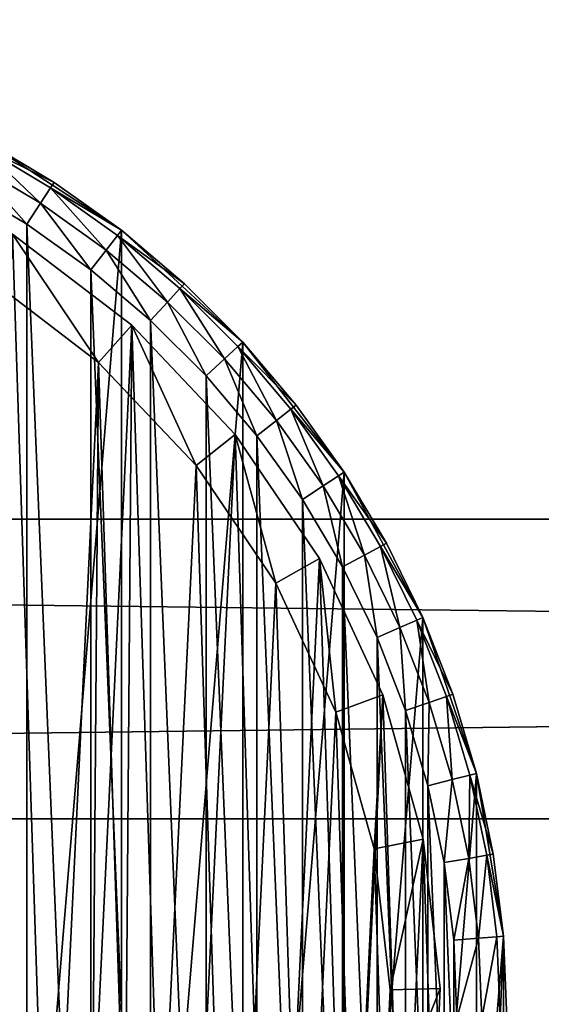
# Model space of a CAD drawing. Header units: millimetres. Extents: x 6 to 986, y -79 to 45.
# Tile 18 of 47: x 286 to 307, y -38 to 1. Entities that reach past the tile are written whole.
import ezdxf

# ---------------------------------------------------------------- set-up
doc = ezdxf.new("R2010")
doc.units = ezdxf.units.MM
doc.header["$LTSCALE"] = 25.4
doc.layers.get('0').update_dxf_attribs({"true_color": 0xff5454})

# ---------------------------------------------------------------- blocks, each defined once
blk = doc.blocks.new('PILLS-V-8262.STL')
at = {"color": 250, "true_color": 0x262626}
mesh = blk.add_polyface(dxfattribs=at)
corners = [(227.024, -29.131, 7.876), (225.937, -42.253, 7.876), (225.937, -35.647, 7.876), (227.024, -48.769, 7.876), (229.169, -22.882, 7.876), (229.169, -55.018, 7.876), (232.313, -17.072, 7.876), (232.313, -60.828, 7.876), (236.371, -11.859, 7.876), (236.371, -66.041, 7.876), (241.231, -7.384, 7.876), (241.231, -70.516, 7.876), (246.762, -3.771, 7.876), (246.762, -74.129, 7.876), (252.812, -1.117, 7.876), (252.812, -76.783, 7.876), (259.216, 0.504, 7.876), (259.216, -78.404, 7.876), (265.8, 1.05, 7.876), (265.8, -78.95, 7.876), (272.384, 0.504, 7.876), (272.384, -78.404, 7.876), (278.788, -1.117, 7.876), (278.788, -76.783, 7.876), (284.838, -3.771, 7.876), (284.838, -74.129, 7.876), (290.368, -7.384, 7.876), (290.368, -70.516, 7.876), (295.229, -11.859, 7.876), (295.229, -66.041, 7.876), (299.287, -17.072, 7.876), (299.287, -60.828, 7.876), (302.431, -22.882, 7.876), (302.431, -55.018, 7.876), (304.576, -29.131, 7.876), (304.576, -48.769, 7.876), (305.663, -35.647, 7.876), (305.663, -42.253, 7.876)]
mesh.append_faces([[corners[k] for k in face] for face in [(0, 1, 2), (35, 36, 37)]], dxfattribs={"vtx0": -1, "color": 250})
mesh.append_faces([[corners[k] for k in face] for face in [(1, 0, 3), (3, 4, 5), (5, 6, 7), (7, 8, 9), (9, 10, 11), (11, 12, 13), (13, 14, 15), (15, 16, 17), (17, 18, 19), (19, 20, 21), (21, 22, 23), (23, 24, 25), (25, 26, 27), (27, 28, 29), (29, 30, 31), (31, 32, 33), (33, 34, 35)]], dxfattribs={"vtx0": -1, "vtx1": -1, "color": 250})
mesh.append_faces([[corners[k] for k in face] for face in [(3, 0, 4), (5, 4, 6), (7, 6, 8), (9, 8, 10), (11, 10, 12), (13, 12, 14), (15, 14, 16), (17, 16, 18), (19, 18, 20), (21, 20, 22), (23, 22, 24), (25, 24, 26), (27, 26, 28), (29, 28, 30), (31, 30, 32), (33, 32, 34), (35, 34, 36)]], dxfattribs={"vtx0": -1, "vtx2": -1, "color": 250})
mesh = blk.add_polyface(dxfattribs=at)
corners = [(227.93, -42.088, 31.275), (227.93, -35.812, 31.275), (227.8, -38.95, 31.275), (228.318, -45.205, 31.275), (228.318, -32.695, 31.275), (228.963, -48.278, 31.275), (228.963, -29.622, 31.275), (229.859, -51.289, 31.275), (229.859, -26.611, 31.275), (231.001, -54.214, 31.275), (231.001, -23.686, 31.275), (232.38, -57.036, 31.275), (232.38, -20.864, 31.275), (233.988, -59.734, 31.275), (233.988, -18.166, 31.275), (235.813, -62.29, 31.275), (235.813, -15.61, 31.275), (237.842, -64.687, 31.275), (237.842, -13.213, 31.275), (240.063, -66.908, 31.275), (240.063, -10.992, 31.275), (242.46, -68.937, 31.275), (242.46, -8.963, 31.275), (245.016, -70.762, 31.275), (245.016, -7.138, 31.275), (247.714, -72.37, 31.275), (247.714, -5.53, 31.275), (250.536, -73.749, 31.275), (250.536, -4.151, 31.275), (253.461, -74.891, 31.275), (253.461, -3.009, 31.275), (256.472, -75.787, 31.275), (256.472, -2.113, 31.275), (259.545, -76.432, 31.275), (259.545, -1.468, 31.275), (262.662, -76.82, 31.275), (262.662, -1.08, 31.275), (265.8, -76.95, 31.275), (265.8, -0.95, 31.275), (268.938, -76.82, 31.275), (268.938, -1.08, 31.275), (272.055, -76.432, 31.275), (272.055, -1.468, 31.275), (275.128, -75.787, 31.275), (275.128, -2.113, 31.275), (278.139, -74.891, 31.275), (278.139, -3.009, 31.275), (281.064, -73.749, 31.275), (281.064, -4.151, 31.275), (283.886, -72.37, 31.275), (283.886, -5.53, 31.275), (286.584, -70.762, 31.275), (286.584, -7.138, 31.275), (289.14, -68.937, 31.275), (289.14, -8.963, 31.275), (291.537, -66.908, 31.275), (291.537, -10.992, 31.275), (293.758, -64.687, 31.275), (293.758, -13.213, 31.275), (295.787, -62.29, 31.275), (295.787, -15.61, 31.275), (297.612, -59.734, 31.275), (297.612, -18.166, 31.275), (299.22, -57.036, 31.275), (299.22, -20.864, 31.275), (300.599, -54.214, 31.275), (300.599, -23.686, 31.275), (301.741, -51.289, 31.275), (301.741, -26.611, 31.275), (302.637, -48.278, 31.275), (302.637, -29.622, 31.275), (303.282, -45.205, 31.275), (303.282, -32.695, 31.275), (303.67, -42.088, 31.275), (303.67, -35.812, 31.275), (303.8, -38.95, 31.275)]
mesh.append_faces([[corners[k] for k in face] for face in [(0, 1, 2), (74, 73, 75)]], dxfattribs={"vtx0": -1, "color": 250})
mesh.append_faces([[corners[k] for k in face] for face in [(1, 3, 4), (4, 5, 6), (6, 7, 8), (8, 9, 10), (10, 11, 12), (12, 13, 14), (14, 15, 16), (16, 17, 18), (18, 19, 20), (20, 21, 22), (22, 23, 24), (24, 25, 26), (26, 27, 28), (28, 29, 30), (30, 31, 32), (32, 33, 34), (34, 35, 36), (36, 37, 38), (38, 39, 40), (40, 41, 42), (42, 43, 44), (44, 45, 46), (46, 47, 48), (48, 49, 50), (50, 51, 52), (52, 53, 54), (54, 55, 56), (56, 57, 58), (58, 59, 60), (60, 61, 62), (62, 63, 64), (64, 65, 66), (66, 67, 68), (68, 69, 70), (70, 71, 72), (72, 73, 74)]], dxfattribs={"vtx0": -1, "vtx1": -1, "color": 250})
mesh.append_faces([[corners[k] for k in face] for face in [(1, 0, 3), (4, 3, 5), (6, 5, 7), (8, 7, 9), (10, 9, 11), (12, 11, 13), (14, 13, 15), (16, 15, 17), (18, 17, 19), (20, 19, 21), (22, 21, 23), (24, 23, 25), (26, 25, 27), (28, 27, 29), (30, 29, 31), (32, 31, 33), (34, 33, 35), (36, 35, 37), (38, 37, 39), (40, 39, 41), (42, 41, 43), (44, 43, 45), (46, 45, 47), (48, 47, 49), (50, 49, 51), (52, 51, 53), (54, 53, 55), (56, 55, 57), (58, 57, 59), (60, 59, 61), (62, 61, 63), (64, 63, 65), (66, 65, 67), (68, 67, 69), (70, 69, 71), (72, 71, 73)]], dxfattribs={"vtx0": -1, "vtx2": -1, "color": 250})
at = {"color": 7, "true_color": 0xffffff}
mesh = blk.add_polyface(dxfattribs=at)
corners = [(228.688, -43.163, 7.221), (229.264, -31.194, 7.221), (228.493, -37.155, 7.221), (229.845, -49.062, 7.221), (230.981, -25.434, 7.221), (231.932, -54.698, 7.221), (233.6, -20.024, 7.221), (234.897, -59.927, 7.221), (237.053, -15.104, 7.221), (238.662, -64.613, 7.221), (241.251, -10.801, 7.221), (243.13, -68.634, 7.221), (246.084, -7.228, 7.221), (248.186, -71.886, 7.221), (251.428, -4.476, 7.221), (253.697, -74.285, 7.221), (257.144, -2.617, 7.221), (259.522, -75.769, 7.221), (263.085, -1.699, 7.221), (265.509, -76.299, 7.221), (269.095, -1.746, 7.221), (271.504, -75.862, 7.221), (275.021, -2.756, 7.221), (277.351, -74.469, 7.221), (280.707, -4.704, 7.221), (282.899, -72.156, 7.221), (286.008, -7.539, 7.221), (288.005, -68.983, 7.221), (290.785, -11.187, 7.221), (290.349, -67.099, 7.221), (292.535, -65.032, 7.221), (294.915, -15.554, 7.221), (296.372, -60.406, 7.221), (298.29, -20.527, 7.221), (299.418, -55.224, 7.221), (300.825, -25.978, 7.221), (301.593, -49.62, 7.221), (302.452, -31.764, 7.221), (302.841, -43.741, 7.221), (303.13, -37.737, 7.221)]
mesh.append_faces([[corners[k] for k in face] for face in [(0, 1, 2), (37, 38, 39)]], dxfattribs={"vtx0": -1, "color": 7})
mesh.append_faces([[corners[k] for k in face] for face in [(1, 3, 4), (4, 5, 6), (6, 7, 8), (8, 9, 10), (10, 11, 12), (12, 13, 14), (14, 15, 16), (16, 17, 18), (18, 19, 20), (20, 21, 22), (22, 23, 24), (24, 25, 26), (26, 27, 28), (28, 30, 31), (31, 32, 33), (33, 34, 35), (35, 36, 37)]], dxfattribs={"vtx0": -1, "vtx1": -1, "color": 7})
mesh.append_faces([[corners[k] for k in face] for face in [(1, 0, 3), (4, 3, 5), (6, 5, 7), (8, 7, 9), (10, 9, 11), (12, 11, 13), (14, 13, 15), (16, 15, 17), (18, 17, 19), (20, 19, 21), (22, 21, 23), (24, 23, 25), (26, 25, 27), (28, 27, 29), (28, 29, 30), (31, 30, 32), (33, 32, 34), (35, 34, 36), (37, 36, 38)]], dxfattribs={"vtx0": -1, "vtx2": -1, "color": 7})
mesh = blk.add_polyface(dxfattribs=at)
corners = [(231.221, -31.61, 0.575), (230.676, -42.938, 0.575), (230.491, -37.252, 0.575), (231.77, -48.52, 0.575), (232.846, -26.158, 0.575), (233.746, -53.855, 0.575), (235.325, -21.037, 0.575), (236.552, -58.804, 0.575), (238.593, -16.38, 0.575), (240.116, -63.239, 0.575), (242.565, -12.308, 0.575), (244.344, -67.044, 0.575), (247.14, -8.926, 0.575), (249.129, -70.122, 0.575), (252.198, -6.322, 0.575), (254.345, -72.393, 0.575), (257.608, -4.562, 0.575), (259.858, -73.797, 0.575), (263.23, -3.694, 0.575), (265.525, -74.299, 0.575), (268.919, -3.738, 0.575), (271.199, -73.885, 0.575), (274.527, -4.694, 0.575), (276.733, -72.567, 0.575), (279.909, -6.538, 0.575), (281.984, -70.378, 0.575), (284.925, -9.221, 0.575), (286.816, -67.375, 0.575), (289.447, -12.673, 0.575), (289.035, -65.592, 0.575), (291.103, -63.636, 0.575), (293.356, -16.807, 0.575), (294.735, -59.257, 0.575), (296.551, -21.514, 0.575), (297.618, -54.353, 0.575), (298.949, -26.672, 0.575), (299.677, -49.049, 0.575), (300.49, -32.149, 0.575), (300.858, -43.484, 0.575), (301.131, -37.802, 0.575)]
mesh.append_faces([[corners[k] for k in face] for face in [(0, 1, 2), (38, 37, 39)]], dxfattribs={"vtx0": -1, "color": 7})
mesh.append_faces([[corners[k] for k in face] for face in [(1, 0, 3), (3, 4, 5), (5, 6, 7), (7, 8, 9), (9, 10, 11), (11, 12, 13), (13, 14, 15), (15, 16, 17), (17, 18, 19), (19, 20, 21), (21, 22, 23), (23, 24, 25), (25, 26, 27), (27, 28, 29), (29, 28, 30), (30, 31, 32), (32, 33, 34), (34, 35, 36), (36, 37, 38)]], dxfattribs={"vtx0": -1, "vtx1": -1, "color": 7})
mesh.append_faces([[corners[k] for k in face] for face in [(3, 0, 4), (5, 4, 6), (7, 6, 8), (9, 8, 10), (11, 10, 12), (13, 12, 14), (15, 14, 16), (17, 16, 18), (19, 18, 20), (21, 20, 22), (23, 22, 24), (25, 24, 26), (27, 26, 28), (30, 28, 31), (32, 31, 33), (34, 33, 35), (36, 35, 37)]], dxfattribs={"vtx0": -1, "vtx2": -1, "color": 7})
at = {"color": 250, "true_color": 0x262626}
mesh = blk.add_polyface(dxfattribs=at)
corners = [(284.71, -4.007, 30.275), (287.678, -5.463, 29.275), (284.838, -3.771, 29.275), (287.531, -5.688, 30.275)]
mesh.append_faces([[corners[k] for k in face] for face in [(0, 1, 2), (1, 0, 3)]], dxfattribs={"vtx0": -1, "color": 250})
mesh = blk.add_polyface(dxfattribs=at)
corners = [(287.678, -5.463, 29.275), (284.838, -3.771, 7.876), (284.838, -3.771, 29.275)]
mesh.append_faces([[corners[k] for k in face] for face in [(0, 1, 2)]], dxfattribs={"color": 250})
mesh = blk.add_polyface(dxfattribs=at)
corners = [(287.678, -5.463, 29.275), (290.368, -7.384, 7.876), (284.838, -3.771, 7.876)]
mesh.append_faces([[corners[k] for k in face] for face in [(0, 1, 2)]], dxfattribs={"color": 250})
mesh = blk.add_polyface(dxfattribs=at)
corners = [(287.131, -6.301, 31.008), (284.71, -4.007, 30.275), (284.362, -4.651, 31.008), (287.531, -5.688, 30.275)]
mesh.append_faces([[corners[k] for k in face] for face in [(0, 1, 2), (1, 0, 3)]], dxfattribs={"vtx0": -1, "color": 250})
mesh = blk.add_polyface(dxfattribs=at)
corners = [(286.584, -7.138, 31.275), (284.362, -4.651, 31.008), (283.886, -5.53, 31.275), (287.131, -6.301, 31.008)]
mesh.append_faces([[corners[k] for k in face] for face in [(0, 1, 2), (1, 0, 3)]], dxfattribs={"vtx0": -1, "color": 250})
mesh = blk.add_polyface(dxfattribs=at)
corners = [(287.531, -5.688, 30.275), (290.368, -7.384, 29.275), (287.678, -5.463, 29.275), (290.204, -7.596, 30.275)]
mesh.append_faces([[corners[k] for k in face] for face in [(0, 1, 2), (1, 0, 3)]], dxfattribs={"vtx0": -1, "color": 250})
mesh = blk.add_polyface(dxfattribs=at)
corners = [(290.368, -7.384, 29.275), (290.368, -7.384, 7.876), (287.678, -5.463, 29.275)]
mesh.append_faces([[corners[k] for k in face] for face in [(0, 1, 2)]], dxfattribs={"color": 250})
mesh = blk.add_polyface(dxfattribs=at)
corners = [(289.754, -8.174, 31.008), (287.531, -5.688, 30.275), (287.131, -6.301, 31.008), (290.204, -7.596, 30.275)]
mesh.append_faces([[corners[k] for k in face] for face in [(0, 1, 2), (1, 0, 3)]], dxfattribs={"vtx0": -1, "color": 250})
mesh = blk.add_polyface(dxfattribs=at)
corners = [(289.14, -8.963, 31.275), (287.131, -6.301, 31.008), (286.584, -7.138, 31.275), (289.754, -8.174, 31.008)]
mesh.append_faces([[corners[k] for k in face] for face in [(0, 1, 2), (1, 0, 3)]], dxfattribs={"vtx0": -1, "color": 250})
mesh = blk.add_polyface(dxfattribs=at)
corners = [(290.204, -7.596, 30.275), (292.891, -9.521, 29.275), (290.368, -7.384, 29.275), (292.71, -9.718, 30.275)]
mesh.append_faces([[corners[k] for k in face] for face in [(0, 1, 2), (1, 0, 3)]], dxfattribs={"vtx0": -1, "color": 250})
mesh = blk.add_polyface(dxfattribs=at)
corners = [(292.891, -9.521, 29.275), (290.368, -7.384, 7.876), (290.368, -7.384, 29.275)]
mesh.append_faces([[corners[k] for k in face] for face in [(0, 1, 2)]], dxfattribs={"color": 250})
mesh = blk.add_polyface(dxfattribs=at)
corners = [(292.891, -9.521, 29.275), (295.229, -11.859, 7.876), (290.368, -7.384, 7.876)]
mesh.append_faces([[corners[k] for k in face] for face in [(0, 1, 2)]], dxfattribs={"color": 250})
at = {"color": 7, "true_color": 0xffffff}
mesh = blk.add_polyface(dxfattribs=at)
corners = [(286.008, -7.539, 2.575), (289.447, -12.673, 0.575), (284.925, -9.221, 0.575), (290.785, -11.187, 2.575)]
mesh.append_faces([[corners[k] for k in face] for face in [(0, 1, 2), (1, 0, 3)]], dxfattribs={"vtx0": -1, "color": 7})
mesh = blk.add_polyface(dxfattribs=at)
corners = [(286.008, -7.539, 7.221), (290.785, -11.187, 2.575), (286.008, -7.539, 2.575), (290.785, -11.187, 7.221)]
mesh.append_faces([[corners[k] for k in face] for face in [(0, 1, 2), (1, 0, 3)]], dxfattribs={"vtx0": -1, "color": 7})
at = {"color": 250, "true_color": 0x262626}
mesh = blk.add_polyface(dxfattribs=at)
corners = [(292.214, -10.257, 31.008), (290.204, -7.596, 30.275), (289.754, -8.174, 31.008), (292.71, -9.718, 30.275)]
mesh.append_faces([[corners[k] for k in face] for face in [(0, 1, 2), (1, 0, 3)]], dxfattribs={"vtx0": -1, "color": 250})
mesh = blk.add_polyface(dxfattribs=at)
corners = [(291.537, -10.992, 31.275), (289.754, -8.174, 31.008), (289.14, -8.963, 31.275), (292.214, -10.257, 31.008)]
mesh.append_faces([[corners[k] for k in face] for face in [(0, 1, 2), (1, 0, 3)]], dxfattribs={"vtx0": -1, "color": 250})
mesh = blk.add_polyface(dxfattribs=at)
corners = [(294.493, -12.536, 31.008), (292.71, -9.718, 30.275), (292.214, -10.257, 31.008), (295.032, -12.04, 30.275)]
mesh.append_faces([[corners[k] for k in face] for face in [(0, 1, 2), (1, 0, 3)]], dxfattribs={"vtx0": -1, "color": 250})
mesh = blk.add_polyface(dxfattribs=at)
corners = [(295.229, -11.859, 29.275), (292.71, -9.718, 30.275), (295.032, -12.04, 30.275), (292.891, -9.521, 29.275)]
mesh.append_faces([[corners[k] for k in face] for face in [(0, 1, 2), (1, 0, 3)]], dxfattribs={"vtx0": -1, "color": 250})
mesh = blk.add_polyface(dxfattribs=at)
corners = [(292.891, -9.521, 29.275), (295.229, -11.859, 29.275), (295.229, -11.859, 7.876)]
mesh.append_faces([[corners[k] for k in face] for face in [(0, 1, 2)]], dxfattribs={"color": 250})
mesh = blk.add_polyface(dxfattribs=at)
corners = [(293.758, -13.213, 31.275), (292.214, -10.257, 31.008), (291.537, -10.992, 31.275), (294.493, -12.536, 31.008)]
mesh.append_faces([[corners[k] for k in face] for face in [(0, 1, 2), (1, 0, 3)]], dxfattribs={"vtx0": -1, "color": 250})
at = {"color": 7, "true_color": 0xffffff}
mesh = blk.add_polyface(dxfattribs=at)
corners = [(290.785, -11.187, 2.575), (293.356, -16.807, 0.575), (289.447, -12.673, 0.575), (294.915, -15.554, 2.575)]
mesh.append_faces([[corners[k] for k in face] for face in [(0, 1, 2), (1, 0, 3)]], dxfattribs={"vtx0": -1, "color": 7})
mesh = blk.add_polyface(dxfattribs=at)
corners = [(290.785, -11.187, 2.575), (294.915, -15.554, 7.221), (294.915, -15.554, 2.575), (290.785, -11.187, 7.221)]
mesh.append_faces([[corners[k] for k in face] for face in [(0, 1, 2), (1, 0, 3)]], dxfattribs={"vtx0": -1, "color": 7})
at = {"color": 250, "true_color": 0x262626}
mesh = blk.add_polyface(dxfattribs=at)
corners = [(296.576, -14.996, 31.008), (295.032, -12.04, 30.275), (294.493, -12.536, 31.008), (297.154, -14.546, 30.275)]
mesh.append_faces([[corners[k] for k in face] for face in [(0, 1, 2), (1, 0, 3)]], dxfattribs={"vtx0": -1, "color": 250})
mesh = blk.add_polyface(dxfattribs=at)
corners = [(297.366, -14.381, 29.275), (295.032, -12.04, 30.275), (297.154, -14.546, 30.275), (295.229, -11.859, 29.275)]
mesh.append_faces([[corners[k] for k in face] for face in [(0, 1, 2), (1, 0, 3)]], dxfattribs={"vtx0": -1, "color": 250})
mesh = blk.add_polyface(dxfattribs=at)
corners = [(295.229, -11.859, 29.275), (297.366, -14.381, 29.275), (295.229, -11.859, 7.876)]
mesh.append_faces([[corners[k] for k in face] for face in [(0, 1, 2)]], dxfattribs={"color": 250})
mesh = blk.add_polyface(dxfattribs=at)
corners = [(295.229, -11.859, 7.876), (297.366, -14.381, 29.275), (299.287, -17.072, 7.876)]
mesh.append_faces([[corners[k] for k in face] for face in [(0, 1, 2)]], dxfattribs={"color": 250})
mesh = blk.add_polyface(dxfattribs=at)
corners = [(295.787, -15.61, 31.275), (294.493, -12.536, 31.008), (293.758, -13.213, 31.275), (296.576, -14.996, 31.008)]
mesh.append_faces([[corners[k] for k in face] for face in [(0, 1, 2), (1, 0, 3)]], dxfattribs={"vtx0": -1, "color": 250})
mesh = blk.add_polyface(dxfattribs=at)
corners = [(298.449, -17.619, 31.008), (297.154, -14.546, 30.275), (296.576, -14.996, 31.008), (299.062, -17.219, 30.275)]
mesh.append_faces([[corners[k] for k in face] for face in [(0, 1, 2), (1, 0, 3)]], dxfattribs={"vtx0": -1, "color": 250})
mesh = blk.add_polyface(dxfattribs=at)
corners = [(299.287, -17.072, 29.275), (297.154, -14.546, 30.275), (299.062, -17.219, 30.275), (297.366, -14.381, 29.275)]
mesh.append_faces([[corners[k] for k in face] for face in [(0, 1, 2), (1, 0, 3)]], dxfattribs={"vtx0": -1, "color": 250})
mesh = blk.add_polyface(dxfattribs=at)
corners = [(297.366, -14.381, 29.275), (299.287, -17.072, 29.275), (299.287, -17.072, 7.876)]
mesh.append_faces([[corners[k] for k in face] for face in [(0, 1, 2)]], dxfattribs={"color": 250})
mesh = blk.add_polyface(dxfattribs=at)
corners = [(297.612, -18.166, 31.275), (296.576, -14.996, 31.008), (295.787, -15.61, 31.275), (298.449, -17.619, 31.008)]
mesh.append_faces([[corners[k] for k in face] for face in [(0, 1, 2), (1, 0, 3)]], dxfattribs={"vtx0": -1, "color": 250})
at = {"color": 7, "true_color": 0xffffff}
mesh = blk.add_polyface(dxfattribs=at)
corners = [(294.915, -15.554, 2.575), (296.551, -21.514, 0.575), (293.356, -16.807, 0.575), (298.29, -20.527, 2.575)]
mesh.append_faces([[corners[k] for k in face] for face in [(0, 1, 2), (1, 0, 3)]], dxfattribs={"vtx0": -1, "color": 7})
mesh = blk.add_polyface(dxfattribs=at)
corners = [(294.915, -15.554, 2.575), (298.29, -20.527, 7.221), (298.29, -20.527, 2.575), (294.915, -15.554, 7.221)]
mesh.append_faces([[corners[k] for k in face] for face in [(0, 1, 2), (1, 0, 3)]], dxfattribs={"vtx0": -1, "color": 7})
at = {"color": 250, "true_color": 0x262626}
mesh = blk.add_polyface(dxfattribs=at)
corners = [(300.099, -20.388, 31.008), (299.062, -17.219, 30.275), (298.449, -17.619, 31.008), (300.743, -20.04, 30.275)]
mesh.append_faces([[corners[k] for k in face] for face in [(0, 1, 2), (1, 0, 3)]], dxfattribs={"vtx0": -1, "color": 250})
mesh = blk.add_polyface(dxfattribs=at)
corners = [(300.979, -19.912, 29.275), (299.062, -17.219, 30.275), (300.743, -20.04, 30.275), (299.287, -17.072, 29.275)]
mesh.append_faces([[corners[k] for k in face] for face in [(0, 1, 2), (1, 0, 3)]], dxfattribs={"vtx0": -1, "color": 250})
mesh = blk.add_polyface(dxfattribs=at)
corners = [(299.287, -17.072, 29.275), (300.979, -19.912, 29.275), (299.287, -17.072, 7.876)]
mesh.append_faces([[corners[k] for k in face] for face in [(0, 1, 2)]], dxfattribs={"color": 250})
mesh = blk.add_polyface(dxfattribs=at)
corners = [(299.287, -17.072, 7.876), (300.979, -19.912, 29.275), (302.431, -22.882, 7.876)]
mesh.append_faces([[corners[k] for k in face] for face in [(0, 1, 2)]], dxfattribs={"color": 250})
mesh = blk.add_polyface(dxfattribs=at)
corners = [(299.22, -20.864, 31.275), (298.449, -17.619, 31.008), (297.612, -18.166, 31.275), (300.099, -20.388, 31.008)]
mesh.append_faces([[corners[k] for k in face] for face in [(0, 1, 2), (1, 0, 3)]], dxfattribs={"vtx0": -1, "color": 250})
mesh = blk.add_polyface(dxfattribs=at)
corners = [(5.8, -18.95, 41.276), (985.8, -18.95, 31.275), (5.8, -18.95, 31.275), (985.8, -18.95, 41.276)]
mesh.append_faces([[corners[k] for k in face] for face in [(0, 1, 2), (1, 0, 3)]], dxfattribs={"vtx0": -1, "color": 250})
mesh = blk.add_polyface(dxfattribs=at)
corners = [(985.8, -18.95, 31.275), (5.8, -30.95, 31.275), (5.8, -18.95, 31.275), (985.8, -30.95, 31.275)]
mesh.append_faces([[corners[k] for k in face] for face in [(0, 1, 2), (1, 0, 3)]], dxfattribs={"vtx0": -1, "color": 250})
mesh = blk.add_polyface(dxfattribs=at)
corners = [(985.8, -30.95, 41.276), (5.8, -18.95, 41.276), (5.8, -30.95, 41.276), (985.8, -18.95, 41.276)]
mesh.append_faces([[corners[k] for k in face] for face in [(0, 1, 2), (1, 0, 3)]], dxfattribs={"vtx0": -1, "color": 250})
mesh = blk.add_polyface(dxfattribs=at)
corners = [(301.515, -23.284, 31.008), (300.743, -20.04, 30.275), (300.099, -20.388, 31.008), (302.186, -22.99, 30.275)]
mesh.append_faces([[corners[k] for k in face] for face in [(0, 1, 2), (1, 0, 3)]], dxfattribs={"vtx0": -1, "color": 250})
mesh = blk.add_polyface(dxfattribs=at)
corners = [(302.431, -22.882, 29.275), (300.743, -20.04, 30.275), (302.186, -22.99, 30.275), (300.979, -19.912, 29.275)]
mesh.append_faces([[corners[k] for k in face] for face in [(0, 1, 2), (1, 0, 3)]], dxfattribs={"vtx0": -1, "color": 250})
mesh = blk.add_polyface(dxfattribs=at)
corners = [(300.979, -19.912, 29.275), (302.431, -22.882, 29.275), (302.431, -22.882, 7.876)]
mesh.append_faces([[corners[k] for k in face] for face in [(0, 1, 2)]], dxfattribs={"color": 250})
mesh = blk.add_polyface(dxfattribs=at)
corners = [(300.599, -23.686, 31.275), (300.099, -20.388, 31.008), (299.22, -20.864, 31.275), (301.515, -23.284, 31.008)]
mesh.append_faces([[corners[k] for k in face] for face in [(0, 1, 2), (1, 0, 3)]], dxfattribs={"vtx0": -1, "color": 250})
at = {"color": 7, "true_color": 0xffffff}
mesh = blk.add_polyface(dxfattribs=at)
corners = [(298.29, -20.527, 2.575), (298.949, -26.672, 0.575), (296.551, -21.514, 0.575), (300.825, -25.978, 2.575)]
mesh.append_faces([[corners[k] for k in face] for face in [(0, 1, 2), (1, 0, 3)]], dxfattribs={"vtx0": -1, "color": 7})
mesh = blk.add_polyface(dxfattribs=at)
corners = [(298.29, -20.527, 2.575), (300.825, -25.978, 7.221), (300.825, -25.978, 2.575), (298.29, -20.527, 7.221)]
mesh.append_faces([[corners[k] for k in face] for face in [(0, 1, 2), (1, 0, 3)]], dxfattribs={"vtx0": -1, "color": 7})
at = {"color": 250, "true_color": 0x262626}
mesh = blk.add_polyface(dxfattribs=at)
corners = [(302.687, -26.287, 31.008), (302.186, -22.99, 30.275), (301.515, -23.284, 31.008), (303.379, -26.049, 30.275)]
mesh.append_faces([[corners[k] for k in face] for face in [(0, 1, 2), (1, 0, 3)]], dxfattribs={"vtx0": -1, "color": 250})
mesh = blk.add_polyface(dxfattribs=at)
corners = [(303.633, -25.962, 29.275), (302.186, -22.99, 30.275), (303.379, -26.049, 30.275), (302.431, -22.882, 29.275)]
mesh.append_faces([[corners[k] for k in face] for face in [(0, 1, 2), (1, 0, 3)]], dxfattribs={"vtx0": -1, "color": 250})
mesh = blk.add_polyface(dxfattribs=at)
corners = [(302.431, -22.882, 29.275), (303.633, -25.962, 29.275), (302.431, -22.882, 7.876)]
mesh.append_faces([[corners[k] for k in face] for face in [(0, 1, 2)]], dxfattribs={"color": 250})
mesh = blk.add_polyface(dxfattribs=at)
corners = [(302.431, -22.882, 7.876), (303.633, -25.962, 29.275), (304.576, -29.131, 7.876)]
mesh.append_faces([[corners[k] for k in face] for face in [(0, 1, 2)]], dxfattribs={"color": 250})
mesh = blk.add_polyface(dxfattribs=at)
corners = [(301.741, -26.611, 31.275), (301.515, -23.284, 31.008), (300.599, -23.686, 31.275), (302.687, -26.287, 31.008)]
mesh.append_faces([[corners[k] for k in face] for face in [(0, 1, 2), (1, 0, 3)]], dxfattribs={"vtx0": -1, "color": 250})
at = {"color": 7, "true_color": 0xffffff}
mesh = blk.add_polyface(dxfattribs=at)
corners = [(300.825, -25.978, 2.575), (300.49, -32.149, 0.575), (298.949, -26.672, 0.575), (302.452, -31.764, 2.575)]
mesh.append_faces([[corners[k] for k in face] for face in [(0, 1, 2), (1, 0, 3)]], dxfattribs={"vtx0": -1, "color": 7})
mesh = blk.add_polyface(dxfattribs=at)
corners = [(300.825, -25.978, 2.575), (302.452, -31.764, 7.221), (302.452, -31.764, 2.575), (300.825, -25.978, 7.221)]
mesh.append_faces([[corners[k] for k in face] for face in [(0, 1, 2), (1, 0, 3)]], dxfattribs={"vtx0": -1, "color": 7})
at = {"color": 250, "true_color": 0x262626}
mesh = blk.add_polyface(dxfattribs=at)
corners = [(304.576, -29.131, 29.275), (303.379, -26.049, 30.275), (304.316, -29.196, 30.275), (303.633, -25.962, 29.275)]
mesh.append_faces([[corners[k] for k in face] for face in [(0, 1, 2), (1, 0, 3)]], dxfattribs={"vtx0": -1, "color": 250})
mesh = blk.add_polyface(dxfattribs=at)
corners = [(303.633, -25.962, 29.275), (304.576, -29.131, 29.275), (304.576, -29.131, 7.876)]
mesh.append_faces([[corners[k] for k in face] for face in [(0, 1, 2)]], dxfattribs={"color": 250})
mesh = blk.add_polyface(dxfattribs=at)
corners = [(302.637, -29.622, 31.275), (302.687, -26.287, 31.008), (301.741, -26.611, 31.275), (303.607, -29.376, 31.008)]
mesh.append_faces([[corners[k] for k in face] for face in [(0, 1, 2), (1, 0, 3)]], dxfattribs={"vtx0": -1, "color": 250})
mesh = blk.add_polyface(dxfattribs=at)
corners = [(303.607, -29.376, 31.008), (303.379, -26.049, 30.275), (302.687, -26.287, 31.008), (304.316, -29.196, 30.275)]
mesh.append_faces([[corners[k] for k in face] for face in [(0, 1, 2), (1, 0, 3)]], dxfattribs={"vtx0": -1, "color": 250})
mesh = blk.add_polyface(dxfattribs=at)
corners = [(305.254, -32.366, 29.275), (304.316, -29.196, 30.275), (304.99, -32.41, 30.275), (304.576, -29.131, 29.275)]
mesh.append_faces([[corners[k] for k in face] for face in [(0, 1, 2), (1, 0, 3)]], dxfattribs={"vtx0": -1, "color": 250})
mesh = blk.add_polyface(dxfattribs=at)
corners = [(304.576, -29.131, 29.275), (305.254, -32.366, 29.275), (304.576, -29.131, 7.876)]
mesh.append_faces([[corners[k] for k in face] for face in [(0, 1, 2)]], dxfattribs={"color": 250})
mesh = blk.add_polyface(dxfattribs=at)
corners = [(304.576, -29.131, 7.876), (305.254, -32.366, 29.275), (305.663, -35.647, 7.876)]
mesh.append_faces([[corners[k] for k in face] for face in [(0, 1, 2)]], dxfattribs={"color": 250})
mesh = blk.add_polyface(dxfattribs=at)
corners = [(303.282, -32.695, 31.275), (303.607, -29.376, 31.008), (302.637, -29.622, 31.275), (304.268, -32.531, 31.008)]
mesh.append_faces([[corners[k] for k in face] for face in [(0, 1, 2), (1, 0, 3)]], dxfattribs={"vtx0": -1, "color": 250})
mesh = blk.add_polyface(dxfattribs=at)
corners = [(304.268, -32.531, 31.008), (304.316, -29.196, 30.275), (303.607, -29.376, 31.008), (304.99, -32.41, 30.275)]
mesh.append_faces([[corners[k] for k in face] for face in [(0, 1, 2), (1, 0, 3)]], dxfattribs={"vtx0": -1, "color": 250})
mesh = blk.add_polyface(dxfattribs=at)
corners = [(985.8, -30.95, 41.276), (5.8, -30.95, 31.275), (985.8, -30.95, 31.275), (5.8, -30.95, 41.276)]
mesh.append_faces([[corners[k] for k in face] for face in [(0, 1, 2), (1, 0, 3)]], dxfattribs={"vtx0": -1, "color": 250})
at = {"color": 7, "true_color": 0xffffff}
mesh = blk.add_polyface(dxfattribs=at)
corners = [(302.452, -31.764, 2.575), (301.131, -37.802, 0.575), (300.49, -32.149, 0.575), (303.13, -37.737, 2.575)]
mesh.append_faces([[corners[k] for k in face] for face in [(0, 1, 2), (1, 0, 3)]], dxfattribs={"vtx0": -1, "color": 7})
mesh = blk.add_polyface(dxfattribs=at)
corners = [(302.452, -31.764, 2.575), (303.13, -37.737, 7.221), (303.13, -37.737, 2.575), (302.452, -31.764, 7.221)]
mesh.append_faces([[corners[k] for k in face] for face in [(0, 1, 2), (1, 0, 3)]], dxfattribs={"vtx0": -1, "color": 7})
at = {"color": 250, "true_color": 0x262626}
mesh = blk.add_polyface(dxfattribs=at)
corners = [(303.67, -35.812, 31.275), (304.268, -32.531, 31.008), (303.282, -32.695, 31.275), (304.667, -35.729, 31.008)]
mesh.append_faces([[corners[k] for k in face] for face in [(0, 1, 2), (1, 0, 3)]], dxfattribs={"vtx0": -1, "color": 250})
mesh = blk.add_polyface(dxfattribs=at)
corners = [(304.667, -35.729, 31.008), (304.99, -32.41, 30.275), (304.268, -32.531, 31.008), (305.396, -35.669, 30.275)]
mesh.append_faces([[corners[k] for k in face] for face in [(0, 1, 2), (1, 0, 3)]], dxfattribs={"vtx0": -1, "color": 250})
mesh = blk.add_polyface(dxfattribs=at)
corners = [(305.663, -35.647, 29.275), (304.99, -32.41, 30.275), (305.396, -35.669, 30.275), (305.254, -32.366, 29.275)]
mesh.append_faces([[corners[k] for k in face] for face in [(0, 1, 2), (1, 0, 3)]], dxfattribs={"vtx0": -1, "color": 250})
mesh = blk.add_polyface(dxfattribs=at)
corners = [(305.254, -32.366, 29.275), (305.663, -35.647, 29.275), (305.663, -35.647, 7.876)]
mesh.append_faces([[corners[k] for k in face] for face in [(0, 1, 2)]], dxfattribs={"color": 250})
mesh = blk.add_polyface(dxfattribs=at)
corners = [(303.8, -38.95, 31.275), (304.667, -35.729, 31.008), (303.67, -35.812, 31.275), (304.8, -38.95, 31.008)]
mesh.append_faces([[corners[k] for k in face] for face in [(0, 1, 2), (1, 0, 3)]], dxfattribs={"vtx0": -1, "color": 250})
mesh = blk.add_polyface(dxfattribs=at)
corners = [(304.8, -38.95, 31.008), (305.396, -35.669, 30.275), (304.667, -35.729, 31.008), (305.532, -38.95, 30.275)]
mesh.append_faces([[corners[k] for k in face] for face in [(0, 1, 2), (1, 0, 3)]], dxfattribs={"vtx0": -1, "color": 250})
mesh = blk.add_polyface(dxfattribs=at)
corners = [(305.663, -35.647, 29.275), (305.532, -38.95, 30.275), (305.8, -38.95, 29.275), (305.396, -35.669, 30.275)]
mesh.append_faces([[corners[k] for k in face] for face in [(0, 1, 2), (1, 0, 3)]], dxfattribs={"vtx0": -1, "color": 250})
mesh = blk.add_polyface(dxfattribs=at)
corners = [(305.663, -35.647, 29.275), (305.8, -38.95, 29.275), (305.663, -35.647, 7.876)]
mesh.append_faces([[corners[k] for k in face] for face in [(0, 1, 2)]], dxfattribs={"color": 250})
mesh = blk.add_polyface(dxfattribs=at)
corners = [(305.663, -35.647, 7.876), (305.8, -38.95, 29.275), (305.663, -42.253, 7.876)]
mesh.append_faces([[corners[k] for k in face] for face in [(0, 1, 2)]], dxfattribs={"color": 250})
at = {"color": 7, "true_color": 0xffffff}
mesh = blk.add_polyface(dxfattribs=at)
corners = [(300.858, -43.484, 0.575), (303.13, -37.737, 2.575), (302.841, -43.741, 2.575), (301.131, -37.802, 0.575)]
mesh.append_faces([[corners[k] for k in face] for face in [(0, 1, 2), (1, 0, 3)]], dxfattribs={"vtx0": -1, "color": 7})
mesh = blk.add_polyface(dxfattribs=at)
corners = [(303.13, -37.737, 2.575), (302.841, -43.741, 7.221), (302.841, -43.741, 2.575), (303.13, -37.737, 7.221)]
mesh.append_faces([[corners[k] for k in face] for face in [(0, 1, 2), (1, 0, 3)]], dxfattribs={"vtx0": -1, "color": 7})

msp = doc.modelspace()

# ---------------------------------------------------------------- block references
at = {"color": 0}
msp.add_blockref('PILLS-V-8262.STL', (0, 0), dxfattribs=at)

doc.saveas('drawing.dxf')
